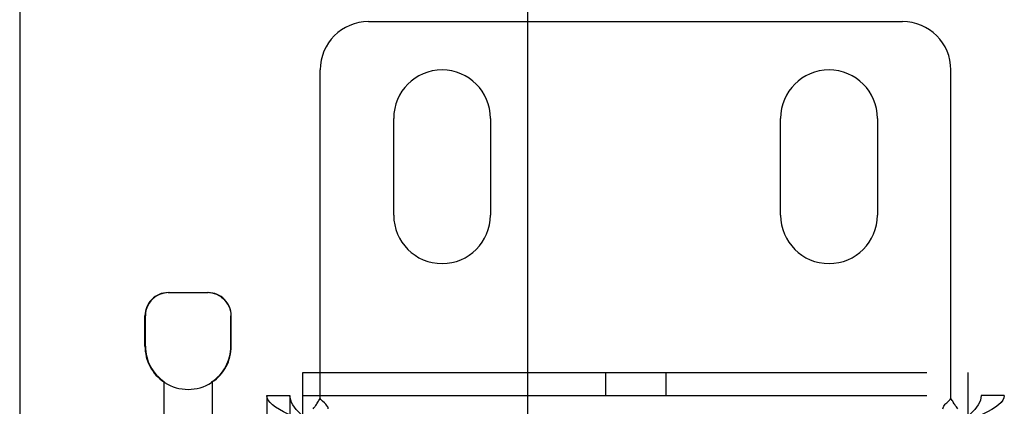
# Model space of a CAD drawing. Header units: inches. Extents: x 0 to 293, y 0 to 190.
# Tile 15 of 28: x 89.102 to 91.646, y 100.917 to 101.915. Entities that reach past the tile are written whole.
import ezdxf

# ---------------------------------------------------------------- set-up
doc = ezdxf.new("R2010")
doc.units = ezdxf.units.IN
doc.header["$LTSCALE"] = 16.12069
doc.header["$MEASUREMENT"] = 0
doc.linetypes.add('HIDDEN', pattern=[0.2, 0.1, -0.1])
doc.layers.get('0').update_dxf_attribs({"linetype": 'CONTINUOUS'})
doc.layers.add('02___PRT_ALL_AXES', color=7, linetype='CONTINUOUS')
doc.layers.add('DEFAULT_2', color=8, linetype='HIDDEN')

msp = doc.modelspace()

# ---------------------------------------------------------------- linework, layer by layer
at = {"color": 3, "linetype": 'Continuous'}
for p, q in [((89.1017, 136.6815), (89.1017, 62.3895)), ((90.4142, 109.7855), (90.4142, 89.2855))]:
    msp.add_line(p, q, dxfattribs=at)
at = {"layer": '02___PRT_ALL_AXES', "color": 8, "linetype": 'HIDDEN'}
for p, q in [((90.0682, 101.4105), (90.0682, 101.6605)), ((90.3182, 101.6605), (90.3182, 101.4105)), ((91.0682, 101.4105), (91.0682, 101.6605)), ((91.3182, 101.6605), (91.3182, 101.4105)), ((89.4255, 101.072), (89.4255, 101.1505)), ((89.6485, 101.072), (89.6485, 101.1505)), ((89.4745, 100.9796), (89.4745, 97.5105)), ((89.4763, 100.9796), (89.4745, 100.9796)), ((89.4763, 100.9796), (89.4763, 100.9784)), ((89.5976, 100.9796), (89.5976, 100.9784)), ((89.5995, 100.9796), (89.5976, 100.9796)), ((89.5995, 100.9796), (89.5995, 97.5105)), ((89.7402, 97.8765), (89.7402, 100.9445)), ((89.8002, 97.8765), (89.8002, 100.9445)), ((91.5862, 97.8765), (91.5862, 100.9445)), ((91.6462, 97.8765), (91.6462, 100.9445))]:
    msp.add_line(p, q, dxfattribs=at)
for centre, radius, start, end in [((90.1932, 101.6605), 0.125, 0, 180), ((91.1932, 101.6605), 0.125, 0, 180), ((90.1932, 101.4105), 0.125, 180, 360), ((91.1932, 101.4105), 0.125, 180, 360), ((89.537, 101.072), 0.1115, 180, 235.907), ((89.537, 101.072), 0.1105, 180, 236.6915), ((89.537, 101.072), 0.1105, 303.3085, 360), ((89.537, 101.072), 0.1115, 304.093, 360), ((89.537, 101.072), 0.1115, 237.033, 302.967)]:
    msp.add_arc(centre, radius, start, end, dxfattribs=at)
at = {"layer": 'DEFAULT_2', "color": 8, "linetype": 'HIDDEN'}
for p, q in [((90.0032, 101.9105), (91.3832, 101.9105)), ((89.8782, 100.9367), (89.8782, 101.7855)), ((91.5082, 100.9367), (91.5082, 101.7855)), ((89.4855, 101.2105), (89.5885, 101.2105)), ((89.4265, 101.072), (89.4265, 101.1505)), ((89.6474, 101.072), (89.6474, 101.1505)), ((89.8337, 100.8845), (89.8337, 101.0045)), ((89.8337, 101.0045), (91.5527, 101.0045)), ((90.6152, 101.0045), (90.6152, 100.9445)), ((90.7712, 101.0045), (90.7712, 100.9445)), ((91.5527, 100.8845), (91.5527, 101.0045)), ((89.7402, 100.9445), (89.7402, 97.8765)), ((89.7402, 100.9445), (89.8002, 100.9445)), ((89.8002, 100.9445), (89.8002, 97.8765)), ((89.8337, 100.9445), (91.5527, 100.9445)), ((91.5862, 97.8765), (91.5862, 100.9445)), ((91.6462, 100.9445), (91.5862, 100.9445)), ((91.6462, 97.8765), (91.6462, 100.9445))]:
    msp.add_line(p, q, dxfattribs=at)
for points in [[(89.4877, 101.2105), (89.4815, 101.2102), (89.4753, 101.2093), (89.4689, 101.2076), (89.4626, 101.2053), (89.4565, 101.2022), (89.4508, 101.1985), (89.4455, 101.1942), (89.4408, 101.1892), (89.4366, 101.1836), (89.433, 101.1775), (89.4301, 101.171), (89.4281, 101.1642), (89.4269, 101.1574), (89.4265, 101.1505)], [(89.6231, 101.1985), (89.6174, 101.2022), (89.6113, 101.2053), (89.605, 101.2076), (89.5986, 101.2093), (89.5924, 101.2102), (89.5862, 101.2105)], [(89.6231, 101.1985), (89.6284, 101.1942), (89.6331, 101.1892), (89.6373, 101.1836), (89.6409, 101.1775), (89.6438, 101.171), (89.6458, 101.1642), (89.6471, 101.1574), (89.6474, 101.1505)], [(89.8231, 100.8845), (89.8091, 100.8905), (89.7959, 100.8965), (89.7837, 100.9025), (89.7727, 100.9085), (89.7631, 100.9145), (89.7551, 100.9205), (89.7486, 100.9265), (89.744, 100.9325), (89.7412, 100.9385), (89.7402, 100.9445)], [(89.8417, 100.8845), (89.8347, 100.8905), (89.8281, 100.8965), (89.822, 100.9025), (89.8165, 100.9085), (89.8117, 100.9145), (89.8076, 100.9205), (89.8044, 100.9265), (89.8021, 100.9325), (89.8007, 100.9385), (89.8002, 100.9445)], [(91.5862, 100.9445), (91.5857, 100.9385), (91.5843, 100.9325), (91.582, 100.9265), (91.5788, 100.9205), (91.5747, 100.9145), (91.5699, 100.9085), (91.5644, 100.9025), (91.5584, 100.8965), (91.5517, 100.8905), (91.5447, 100.8845)], [(91.6462, 100.9445), (91.6453, 100.9385), (91.6424, 100.9325), (91.6378, 100.9265), (91.6314, 100.9205), (91.6233, 100.9145), (91.6137, 100.9085), (91.6027, 100.9025), (91.5905, 100.8965), (91.5773, 100.8905), (91.5633, 100.8845)], [(89.8599, 100.9105), (89.8621, 100.9129), (89.864, 100.9151), (89.8656, 100.9173), (89.8671, 100.9193), (89.8684, 100.9213), (89.8697, 100.9233), (89.8722, 100.9274)], [(89.8722, 100.9274), (89.8736, 100.9297), (89.8751, 100.9321), (89.8766, 100.9344), (89.8782, 100.9367)], [(89.8846, 100.9299), (89.8824, 100.9321), (89.8802, 100.9343), (89.8782, 100.9367)], [(89.8991, 100.9105), (89.8985, 100.9128), (89.8976, 100.9152), (89.8963, 100.9176), (89.8947, 100.9199), (89.893, 100.922), (89.8911, 100.924), (89.8891, 100.9259), (89.8846, 100.9299)], [(91.4874, 100.9105), (91.4879, 100.9128), (91.4888, 100.9152), (91.4901, 100.9176), (91.4917, 100.92), (91.4934, 100.922), (91.4953, 100.924), (91.4973, 100.9259)], [(91.4973, 100.9259), (91.5018, 100.9299), (91.5041, 100.9321), (91.5062, 100.9343), (91.5082, 100.9367)], [(91.5168, 100.9233), (91.5143, 100.9274), (91.5128, 100.9297), (91.5113, 100.932), (91.5098, 100.9344), (91.5082, 100.9367)], [(91.5265, 100.9105), (91.5243, 100.9129), (91.5225, 100.9151), (91.5208, 100.9173), (91.5193, 100.9193), (91.518, 100.9213), (91.5168, 100.9233)]]:
    msp.add_lwpolyline(points, dxfattribs=at)
for centre, radius, start, end in [((90.0032, 101.7855), 0.125, 90, 180), ((91.3832, 101.7855), 0.125, 0, 90), ((89.4855, 101.1505), 0.06, 90, 180), ((89.5885, 101.1505), 0.06, 0, 90)]:
    msp.add_arc(centre, radius, start, end, dxfattribs=at)

doc.saveas('drawing.dxf')
